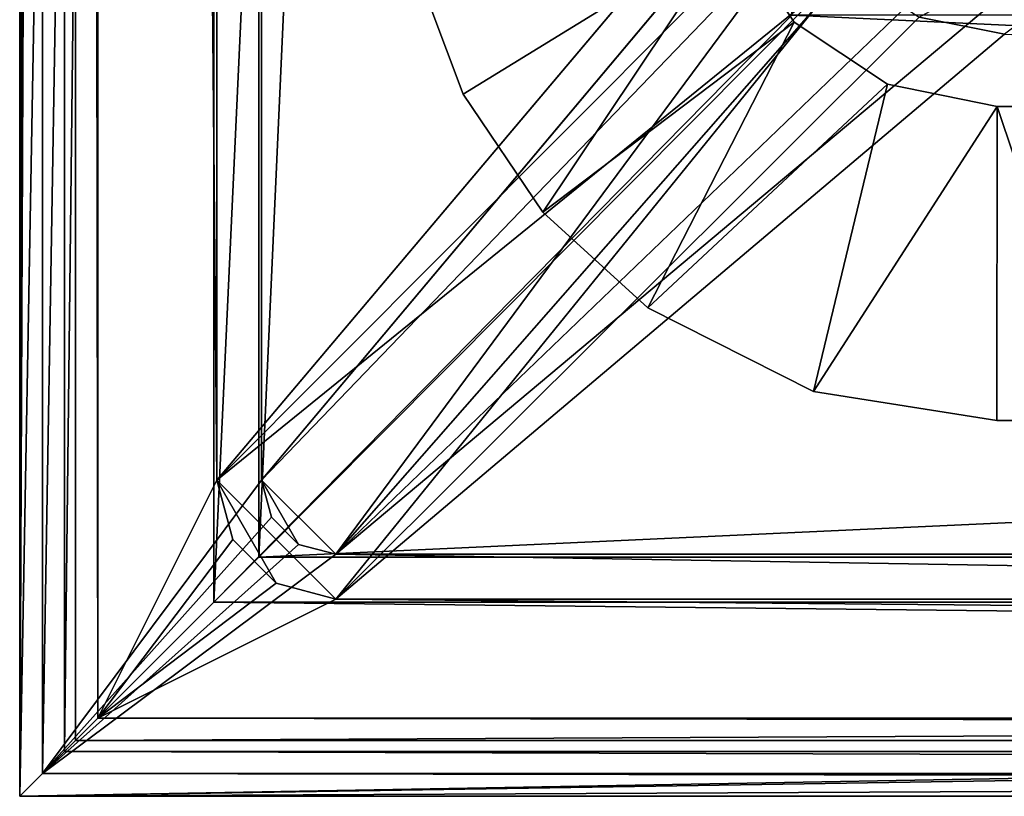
# Model space of a CAD drawing. Header units: metres. Extents: x -904 to 0, y -908 to 0.
# Tile 1 of 153: x -904 to -838, y -904 to -852. Entities that reach past the tile are written whole.
import ezdxf

# ---------------------------------------------------------------- set-up
doc = ezdxf.new("R2010")
doc.units = ezdxf.units.M

msp = doc.modelspace()

# ---------------------------------------------------------------- linework, layer by layer
at = {"layer": 'None012311'}
for points in [[(-904.0047, 0), (-904.0047, -904.007874), (-902.477478, -1.527202, 175)], [(-900.269531, -3.735142), (-904.0047, -904.007874), (-904.0047, 0)], [(-904.0047, -904.007874), (-902.477478, -902.480652, 175), (-902.477478, -1.527202, 175)], [(-902.477478, -1.527202, 175), (-902.477478, -902.480652, 175), (-887.808289, -21.156561, 175)], [(-900.269531, -3.735142), (-900.269531, -900.272766), (-904.0047, -904.007874)], [(-900.269531, -900.272766), (-900.269531, -3.735142), (-898.768494, -898.771729, 172)], [(-900.269531, -3.735142), (-898.768494, -5.236164, 172), (-898.768494, -898.771729, 172)], [(-890.808289, -21.156561, 172), (-890.808289, -882.851196, 172), (-898.768494, -5.236164, 172)], [(-898.768494, -5.236164, 172), (-890.808289, -882.851196, 172), (-898.768494, -898.771729, 172)], [(-887.808289, -21.156561, 175), (-902.477478, -902.480652, 175), (-887.808289, -882.851196, 175)], [(-890.808289, -21.156561, 160.059708), (-852.997375, -838.075195, 160.059708), (-890.808289, -882.851196, 160.059708)], [(-890.808289, -21.156561, 172), (-890.808289, -21.156561, 160.059708), (-890.808289, -882.851196, 172)], [(-890.808289, -21.156561, 160.059708), (-890.808289, -882.851196, 160.059708), (-890.808289, -882.851196, 172)], [(-887.808289, -882.851196, 175), (-887.808289, -882.851196, 163.059708), (-887.808289, -21.156561, 175)], [(-887.808289, -882.851196, 163.059708), (-887.808289, -21.156561, 163.059708), (-887.808289, -21.156561, 175)], [(-887.808289, -882.851196, 163.059708), (-851.22168, -839.286743, 163.059708), (-887.808289, -21.156561, 163.059708)], [(-817.203064, -837.322876, 132.012711), (-838.072021, -853.000549, 160.059708), (-843.783691, -851.864441, 160.059708)], [(-852.997375, -838.075195, 160.059708), (-851.861267, -843.786926, 160.059708), (-890.808289, -882.851196, 160.059708)], [(-850.268555, -843.842407, 163.059708), (-851.22168, -839.286743, 163.059708), (-887.808289, -882.851196, 163.059708)], [(-890.808289, -882.851196, 160.059708), (-851.861267, -843.786926, 160.059708), (-848.625854, -848.629028, 160.059708)], [(-882.848145, -887.811401, 163.059708), (-850.268555, -843.842407, 163.059708), (-887.808289, -882.851196, 163.059708)], [(-847.645447, -847.692322, 163.059708), (-850.268555, -843.842407, 163.059708), (-882.848145, -887.811401, 163.059708)], [(-843.784302, -850.29895, 163.059708), (-847.645447, -847.692322, 163.059708), (-882.848145, -887.811401, 163.059708)], [(-890.808289, -882.851196, 160.059708), (-848.625854, -848.629028, 160.059708), (-882.848145, -890.811401, 160.059708)], [(-882.848145, -890.811401, 160.059708), (-848.625854, -848.629028, 160.059708), (-843.783691, -851.864441, 160.059708)], [(-843.784302, -850.29895, 163.059708), (-882.848145, -887.811401, 163.059708), (-839.225647, -851.240662, 163.059708)], [(-882.848145, -887.811401, 163.059708), (-21.156563, -887.811523, 163.059708), (-839.225647, -851.240662, 163.059708)], [(-839.225647, -851.240662, 163.059708), (-21.156563, -887.811523, 163.059708), (-65.361061, -851.239258, 163.059708)], [(-843.783691, -851.864441, 160.059708), (-838.072021, -853.000549, 160.059708), (-882.848145, -890.811401, 160.059708)], [(-882.848145, -890.811401, 160.059708), (-838.072021, -853.000549, 160.059708), (-21.156563, -890.811523, 160.059708)], [(-902.477478, -902.480652, 175), (-887.143799, -885.331299, 175), (-887.808289, -882.851196, 175)], [(-890.808289, -882.851196, 172), (-889.741882, -886.831299, 172), (-898.768494, -898.771729, 172)], [(-886.828247, -889.744934, 160.059708), (-890.808289, -882.851196, 160.059708), (-882.848145, -890.811401, 160.059708)], [(-886.828247, -889.744934, 160.059708), (-889.741882, -886.831299, 160.059708), (-890.808289, -882.851196, 160.059708)], [(-890.808289, -882.851196, 172), (-890.808289, -882.851196, 160.059708), (-889.741882, -886.831299, 172)], [(-890.808289, -882.851196, 160.059708), (-889.741882, -886.831299, 160.059708), (-889.741882, -886.831299, 172)], [(-887.808289, -882.851196, 163.059708), (-887.808289, -882.851196, 175), (-887.143799, -885.331299, 163.059708)], [(-887.808289, -882.851196, 175), (-887.143799, -885.331299, 175), (-887.143799, -885.331299, 163.059708)], [(-887.143799, -885.331299, 163.059708), (-885.328247, -887.146851, 163.059708), (-887.808289, -882.851196, 163.059708)], [(-885.328247, -887.146851, 163.059708), (-882.848145, -887.811401, 163.059708), (-887.808289, -882.851196, 163.059708)], [(-902.477478, -902.480652, 175), (-885.328247, -887.146851, 175), (-887.143799, -885.331299, 175)], [(-887.143799, -885.331299, 163.059708), (-887.143799, -885.331299, 175), (-885.328247, -887.146851, 175)], [(-885.328247, -887.146851, 175), (-885.328247, -887.146851, 163.059708), (-887.143799, -885.331299, 163.059708)], [(-882.848145, -887.811401, 175), (-885.328247, -887.146851, 175), (-902.477478, -902.480652, 175)], [(-898.768494, -898.771729, 172), (-889.741882, -886.831299, 172), (-886.828247, -889.744934, 172)], [(-889.741882, -886.831299, 172), (-889.741882, -886.831299, 160.059708), (-886.828247, -889.744934, 172)], [(-889.741882, -886.831299, 160.059708), (-886.828247, -889.744934, 160.059708), (-886.828247, -889.744934, 172)], [(-882.848145, -887.811401, 175), (-882.848145, -887.811401, 163.059708), (-885.328247, -887.146851, 175)], [(-882.848145, -887.811401, 163.059708), (-885.328247, -887.146851, 163.059708), (-885.328247, -887.146851, 175)], [(-1.527202, -902.480652, 175), (-882.848145, -887.811401, 175), (-902.477478, -902.480652, 175)], [(-882.848145, -887.811401, 175), (-21.156563, -887.811523, 175), (-882.848145, -887.811401, 163.059708)], [(-21.156563, -887.811523, 175), (-21.156563, -887.811523, 163.059708), (-882.848145, -887.811401, 163.059708)], [(-21.156563, -887.811523, 175), (-882.848145, -887.811401, 175), (-1.527202, -902.480652, 175)], [(-886.828247, -889.744934, 172), (-882.848145, -890.811401, 172), (-898.768494, -898.771729, 172)], [(-886.828247, -889.744934, 172), (-886.828247, -889.744934, 160.059708), (-882.848145, -890.811401, 172)], [(-886.828247, -889.744934, 160.059708), (-882.848145, -890.811401, 160.059708), (-882.848145, -890.811401, 172)], [(-898.768494, -898.771729, 172), (-882.848145, -890.811401, 172), (-5.236164, -898.771729, 172)], [(-882.848145, -890.811401, 172), (-21.156563, -890.811523, 172), (-5.236164, -898.771729, 172)], [(-882.848145, -890.811401, 160.059708), (-21.156563, -890.811523, 160.059708), (-882.848145, -890.811401, 172)], [(-21.156563, -890.811523, 160.059708), (-21.156563, -890.811523, 172), (-882.848145, -890.811401, 172)], [(-900.269531, -900.272766), (-898.768494, -898.771729, 172), (-667.002319, -899.13855, 129.962463)], [(-667.002319, -900.272766), (-900.269531, -900.272766), (-667.002319, -899.13855, 129.962463)], [(-667.002319, -899.13855, 129.962463), (-898.768494, -898.771729, 172), (-5.236164, -898.771729, 172)], [(-900.269531, -900.272766), (-667.002319, -900.272766), (-904.0047, -904.007874)], [(-904.0047, -904.007874), (-667.002319, -900.272766), (-667.002319, -904.007874)], [(-904.0047, -904.007874), (-667.002319, -902.873413, 129.995056), (-902.477478, -902.480652, 175)], [(-904.0047, -904.007874), (-667.002319, -904.007874), (-667.002319, -902.873413, 129.995056)], [(-667.002319, -902.873413, 129.995056), (-237.002335, -902.873413, 129.995056), (-902.477478, -902.480652, 175)], [(-902.477478, -902.480652, 175), (-237.002335, -902.873413, 129.995056), (-1.527202, -902.480652, 175)]]:
    msp.add_3dface(points, dxfattribs=at)
at = {"layer": 'None012312'}
for points in [[(-904.002319, -0.003942, 2051), (-888.002319, -16.003942, 2051), (-904.002319, -904.003967, 2051)], [(-901.002319, -3.003942, 2111.02002), (-904.002319, -0.003942, 2111.02002), (-904.002319, -904.003967, 2111.02002)], [(-904.002319, -904.003967, 2051), (-904.002319, -904.003967, 2111.02002), (-904.002319, -0.003942, 2051)], [(-904.002319, -904.003967, 2111.02002), (-904.002319, -0.003942, 2111.02002), (-904.002319, -0.003942, 2051)], [(-901.002319, -901.003967, 2111.02002), (-901.002319, -3.003942, 2111.02002), (-904.002319, -904.003967, 2111.02002)], [(-901.002319, -901.003967, 2053.855957), (-891.002319, -13.003942, 2053.855957), (-901.002319, -3.003942, 2053.855957)], [(-901.002319, -3.003942, 2053.855957), (-901.002319, -3.003942, 2111.02002), (-901.002319, -901.003967, 2053.855957)], [(-901.002319, -3.003942, 2111.02002), (-901.002319, -901.003967, 2111.02002), (-901.002319, -901.003967, 2053.855957)], [(-891.002319, -891.003967, 2053.855957), (-891.002319, -13.003942, 2053.855957), (-901.002319, -901.003967, 2053.855957)], [(-891.002319, -891.003967, 2065.280029), (-852.304321, -51.701962, 2065.280029), (-891.002319, -13.003942, 2065.280029)], [(-891.002319, -891.003967, 2053.855957), (-891.002319, -891.003967, 2065.280029), (-891.002319, -13.003942, 2053.855957)], [(-891.002319, -891.003967, 2065.280029), (-891.002319, -13.003942, 2065.280029), (-891.002319, -13.003942, 2053.855957)], [(-888.002319, -16.003942, 2051), (-888.002319, -888.003967, 2051), (-904.002319, -904.003967, 2051)], [(-888.002319, -16.003942, 2051), (-888.002319, -16.003942, 2063.023926), (-888.002319, -888.003967, 2051)], [(-888.002319, -16.003942, 2063.023926), (-888.002319, -888.003967, 2063.023926), (-888.002319, -888.003967, 2051)], [(-888.002319, -888.003967, 2063.023926), (-888.002319, -16.003942, 2063.023926), (-849.833435, -54.172817, 2063.023926)], [(-852.304321, -851.731201, 2065.280029), (-852.304321, -51.701962, 2065.280029), (-891.002319, -891.003967, 2065.280029)], [(-849.833435, -54.172817, 2063.023926), (-849.833435, -849.639465, 2063.023926), (-888.002319, -888.003967, 2063.023926)], [(-849.833435, -849.639465, 2063.023926), (-54.171215, -849.639465, 2063.023926), (-888.002319, -888.003967, 2063.023926)], [(-888.002319, -888.003967, 2063.023926), (-54.171215, -849.639465, 2063.023926), (-16.00234, -888.003967, 2063.023926)], [(-13.00234, -891.003967, 2065.280029), (-852.304321, -851.731201, 2065.280029), (-891.002319, -891.003967, 2065.280029)], [(-51.700359, -851.731201, 2065.280029), (-852.304321, -851.731201, 2065.280029), (-13.00234, -891.003967, 2065.280029)], [(-904.002319, -904.003967, 2051), (-888.002319, -888.003967, 2051), (-16.00234, -888.003967, 2051)], [(-0.00234, -904.003967, 2051), (-904.002319, -904.003967, 2051), (-16.00234, -888.003967, 2051)], [(-888.002319, -888.003967, 2051), (-888.002319, -888.003967, 2063.023926), (-16.00234, -888.003967, 2051)], [(-888.002319, -888.003967, 2063.023926), (-16.00234, -888.003967, 2063.023926), (-16.00234, -888.003967, 2051)], [(-3.00234, -901.003967, 2053.855957), (-891.002319, -891.003967, 2053.855957), (-901.002319, -901.003967, 2053.855957)], [(-13.00234, -891.003967, 2053.855957), (-891.002319, -891.003967, 2053.855957), (-3.00234, -901.003967, 2053.855957)], [(-13.00234, -891.003967, 2053.855957), (-13.00234, -891.003967, 2065.280029), (-891.002319, -891.003967, 2053.855957)], [(-13.00234, -891.003967, 2065.280029), (-891.002319, -891.003967, 2065.280029), (-891.002319, -891.003967, 2053.855957)], [(-904.002319, -904.003967, 2111.02002), (-0.00234, -904.003967, 2111.02002), (-901.002319, -901.003967, 2111.02002)], [(-0.00234, -904.003967, 2111.02002), (-3.00234, -901.003967, 2111.02002), (-901.002319, -901.003967, 2111.02002)], [(-901.002319, -901.003967, 2053.855957), (-901.002319, -901.003967, 2111.02002), (-3.00234, -901.003967, 2053.855957)], [(-901.002319, -901.003967, 2111.02002), (-3.00234, -901.003967, 2111.02002), (-3.00234, -901.003967, 2053.855957)], [(-0.00234, -904.003967, 2051), (-0.00234, -904.003967, 2111.02002), (-904.002319, -904.003967, 2051)], [(-0.00234, -904.003967, 2111.02002), (-904.002319, -904.003967, 2111.02002), (-904.002319, -904.003967, 2051)]]:
    msp.add_3dface(points, dxfattribs=at)
at = {"layer": 'None012335'}
for points in [[(-856.293274, -845.9599, 2017.059692), (-874.319336, -857.020874, 2017.059692), (-877.651001, -848.099609, 2017.059692)], [(-856.293274, -845.959961, 2064.059814), (-877.651001, -848.099609, 2064.059814), (-874.319336, -857.020874, 2064.059814)], [(-868.986389, -864.910583, 2017.059692), (-874.319336, -857.020874, 2017.059692), (-856.293274, -845.9599, 2017.059692)], [(-868.986389, -864.910583, 2064.059814), (-856.293274, -845.959961, 2064.059814), (-874.319336, -857.020874, 2064.059814)], [(-852.148682, -852.199463, 2017.059692), (-868.986389, -864.910583, 2017.059692), (-856.293274, -845.9599, 2017.059692)], [(-852.148682, -852.199463, 2064.059814), (-856.293274, -845.959961, 2064.059814), (-868.986389, -864.910583, 2064.059814)], [(-852.148682, -852.199463, 2017.059692), (-856.293274, -845.9599, 2017.059692), (-852.148682, -852.199463, 2064.059814)], [(-856.293274, -845.9599, 2017.059692), (-856.293274, -845.959961, 2064.059814), (-852.148682, -852.199463, 2064.059814)], [(-877.651001, -848.099609, 2017.059692), (-874.319336, -857.020874, 2017.059692), (-877.651001, -848.099609, 2064.059814)], [(-874.319336, -857.020874, 2017.059692), (-874.319336, -857.020874, 2064.059814), (-877.651001, -848.099609, 2064.059814)], [(-861.957153, -871.317383, 2064.059814), (-852.148682, -852.199463, 2064.059814), (-868.986389, -864.910583, 2064.059814)], [(-861.957153, -871.317383, 2017.059692), (-868.986389, -864.910583, 2017.059692), (-852.148682, -852.199463, 2017.059692)], [(-845.90918, -856.344055, 2064.059814), (-852.148682, -852.199463, 2064.059814), (-861.957153, -871.317383, 2064.059814)], [(-845.909119, -856.344055, 2017.059692), (-861.957153, -871.317383, 2017.059692), (-852.148682, -852.199463, 2017.059692)], [(-845.909119, -856.344055, 2017.059692), (-852.148682, -852.199463, 2017.059692), (-845.90918, -856.344055, 2064.059814)], [(-852.148682, -852.199463, 2017.059692), (-852.148682, -852.199463, 2064.059814), (-845.90918, -856.344055, 2064.059814)], [(-850.86438, -876.906616, 2064.059814), (-845.90918, -856.344055, 2064.059814), (-861.957153, -871.317383, 2064.059814)], [(-850.86438, -876.906616, 2017.059692), (-861.957153, -871.317383, 2017.059692), (-845.909119, -856.344055, 2017.059692)], [(-838.570801, -857.845764, 2064.059814), (-845.90918, -856.344055, 2064.059814), (-850.86438, -876.906616, 2064.059814)], [(-838.570801, -857.845764, 2017.059692), (-850.86438, -876.906616, 2017.059692), (-845.909119, -856.344055, 2017.059692)], [(-845.909119, -856.344055, 2017.059692), (-845.90918, -856.344055, 2064.059814), (-838.570801, -857.845764, 2064.059814)], [(-838.570801, -857.845764, 2017.059692), (-845.909119, -856.344055, 2017.059692), (-838.570801, -857.845764, 2064.059814)], [(-874.319336, -857.020874, 2017.059692), (-868.986389, -864.910583, 2017.059692), (-874.319336, -857.020874, 2064.059814)], [(-868.986389, -864.910583, 2017.059692), (-868.986389, -864.910583, 2064.059814), (-874.319336, -857.020874, 2064.059814)], [(-838.594727, -878.845764, 2064.059814), (-838.570801, -857.845764, 2064.059814), (-850.86438, -876.906616, 2064.059814)], [(-838.570801, -857.845764, 2017.059692), (-838.594727, -878.845764, 2017.059692), (-850.86438, -876.906616, 2017.059692)], [(-838.570801, -857.845764, 2064.059814), (-838.594727, -878.845764, 2064.059814), (-831.517151, -878.845764, 2064.059814)], [(-831.517151, -878.845764, 2017.059692), (-838.594727, -878.845764, 2017.059692), (-838.570801, -857.845764, 2017.059692)], [(-831.517151, -857.845764, 2064.059814), (-838.570801, -857.845764, 2064.059814), (-831.517151, -878.845764, 2064.059814)], [(-831.517151, -857.845764, 2064.059814), (-831.517151, -857.845764, 2017.059692), (-838.570801, -857.845764, 2064.059814)], [(-831.517151, -857.845764, 2017.059692), (-838.570801, -857.845764, 2017.059692), (-838.570801, -857.845764, 2064.059814)], [(-831.517151, -857.845764, 2017.059692), (-831.517151, -878.845764, 2017.059692), (-838.570801, -857.845764, 2017.059692)], [(-868.986389, -864.910583, 2017.059692), (-861.957153, -871.317383, 2017.059692), (-868.986389, -864.910583, 2064.059814)], [(-861.957153, -871.317383, 2017.059692), (-861.957153, -871.317383, 2064.059814), (-868.986389, -864.910583, 2064.059814)], [(-861.957153, -871.317383, 2017.059692), (-850.86438, -876.906616, 2017.059692), (-861.957153, -871.317383, 2064.059814)], [(-850.86438, -876.906616, 2017.059692), (-850.86438, -876.906616, 2064.059814), (-861.957153, -871.317383, 2064.059814)], [(-850.86438, -876.906616, 2017.059692), (-838.594727, -878.845764, 2017.059692), (-850.86438, -876.906616, 2064.059814)], [(-838.594727, -878.845764, 2017.059692), (-838.594727, -878.845764, 2064.059814), (-850.86438, -876.906616, 2064.059814)], [(-831.517151, -878.845764, 2064.059814), (-838.594727, -878.845764, 2064.059814), (-831.517151, -878.845764, 2017.059692)], [(-838.594727, -878.845764, 2064.059814), (-838.594727, -878.845764, 2017.059692), (-831.517151, -878.845764, 2017.059692)]]:
    msp.add_3dface(points, dxfattribs=at)
at = {"layer": 'None012336'}
for points in [[(-856.293274, -845.9599, 209.059708), (-877.651001, -848.099609, 209.059708), (-874.319336, -857.020874, 209.059708)], [(-856.293274, -845.959961, 162.059708), (-874.319336, -857.020874, 162.059708), (-877.651001, -848.099609, 162.059708)], [(-868.986389, -864.910583, 209.059708), (-856.293274, -845.9599, 209.059708), (-874.319336, -857.020874, 209.059708)], [(-868.986389, -864.910583, 162.059708), (-874.319336, -857.020874, 162.059708), (-856.293274, -845.959961, 162.059708)], [(-852.148682, -852.199463, 209.059708), (-856.293274, -845.9599, 209.059708), (-868.986389, -864.910583, 209.059708)], [(-852.148682, -852.199463, 162.059708), (-868.986389, -864.910583, 162.059708), (-856.293274, -845.959961, 162.059708)], [(-856.293274, -845.959961, 162.059708), (-856.293274, -845.9599, 209.059708), (-852.148682, -852.199463, 209.059708)], [(-852.148682, -852.199463, 162.059708), (-856.293274, -845.959961, 162.059708), (-852.148682, -852.199463, 209.059708)], [(-877.651001, -848.099609, 162.059708), (-874.319336, -857.020874, 162.059708), (-877.651001, -848.099609, 209.059708)], [(-874.319336, -857.020874, 162.059708), (-874.319336, -857.020874, 209.059708), (-877.651001, -848.099609, 209.059708)], [(-861.957153, -871.317383, 162.059708), (-868.986389, -864.910583, 162.059708), (-852.148682, -852.199463, 162.059708)], [(-861.957153, -871.317383, 209.059708), (-852.148682, -852.199463, 209.059708), (-868.986389, -864.910583, 209.059708)], [(-845.90918, -856.344055, 162.059708), (-861.957153, -871.317383, 162.059708), (-852.148682, -852.199463, 162.059708)], [(-845.909119, -856.344055, 209.059708), (-852.148682, -852.199463, 209.059708), (-861.957153, -871.317383, 209.059708)], [(-845.90918, -856.344055, 162.059708), (-852.148682, -852.199463, 162.059708), (-845.909119, -856.344055, 209.059708)], [(-852.148682, -852.199463, 162.059708), (-852.148682, -852.199463, 209.059708), (-845.909119, -856.344055, 209.059708)], [(-850.86438, -876.906616, 162.059708), (-861.957153, -871.317383, 162.059708), (-845.90918, -856.344055, 162.059708)], [(-850.86438, -876.906616, 209.059708), (-845.909119, -856.344055, 209.059708), (-861.957153, -871.317383, 209.059708)], [(-838.570801, -857.845764, 162.059708), (-850.86438, -876.906616, 162.059708), (-845.90918, -856.344055, 162.059708)], [(-838.570801, -857.845764, 209.059708), (-845.909119, -856.344055, 209.059708), (-850.86438, -876.906616, 209.059708)], [(-838.570801, -857.845764, 162.059708), (-845.90918, -856.344055, 162.059708), (-838.570801, -857.845764, 209.059708)], [(-845.90918, -856.344055, 162.059708), (-845.909119, -856.344055, 209.059708), (-838.570801, -857.845764, 209.059708)], [(-874.319336, -857.020874, 162.059708), (-868.986389, -864.910583, 162.059708), (-874.319336, -857.020874, 209.059708)], [(-868.986389, -864.910583, 162.059708), (-868.986389, -864.910583, 209.059708), (-874.319336, -857.020874, 209.059708)], [(-838.570801, -857.845764, 162.059708), (-838.594727, -878.845764, 162.059708), (-850.86438, -876.906616, 162.059708)], [(-838.594727, -878.845764, 209.059708), (-838.570801, -857.845764, 209.059708), (-850.86438, -876.906616, 209.059708)], [(-831.517151, -878.845764, 162.059708), (-838.594727, -878.845764, 162.059708), (-838.570801, -857.845764, 162.059708)], [(-838.570801, -857.845764, 209.059708), (-838.594727, -878.845764, 209.059708), (-831.517151, -878.845764, 209.059708)], [(-831.517151, -857.845764, 162.059708), (-831.517151, -878.845764, 162.059708), (-838.570801, -857.845764, 162.059708)], [(-831.517151, -857.845764, 162.059708), (-838.570801, -857.845764, 162.059708), (-831.517151, -857.845764, 209.059708)], [(-838.570801, -857.845764, 162.059708), (-838.570801, -857.845764, 209.059708), (-831.517151, -857.845764, 209.059708)], [(-831.517151, -857.845764, 209.059708), (-838.570801, -857.845764, 209.059708), (-831.517151, -878.845764, 209.059708)], [(-868.986389, -864.910583, 162.059708), (-861.957153, -871.317383, 162.059708), (-868.986389, -864.910583, 209.059708)], [(-861.957153, -871.317383, 162.059708), (-861.957153, -871.317383, 209.059708), (-868.986389, -864.910583, 209.059708)], [(-861.957153, -871.317383, 162.059708), (-850.86438, -876.906616, 162.059708), (-861.957153, -871.317383, 209.059708)], [(-850.86438, -876.906616, 162.059708), (-850.86438, -876.906616, 209.059708), (-861.957153, -871.317383, 209.059708)], [(-850.86438, -876.906616, 162.059708), (-838.594727, -878.845764, 162.059708), (-850.86438, -876.906616, 209.059708)], [(-838.594727, -878.845764, 162.059708), (-838.594727, -878.845764, 209.059708), (-850.86438, -876.906616, 209.059708)], [(-831.517151, -878.845764, 162.059708), (-831.517151, -878.845764, 209.059708), (-838.594727, -878.845764, 162.059708)], [(-831.517151, -878.845764, 209.059708), (-838.594727, -878.845764, 209.059708), (-838.594727, -878.845764, 162.059708)]]:
    msp.add_3dface(points, dxfattribs=at)

doc.saveas('drawing.dxf')
